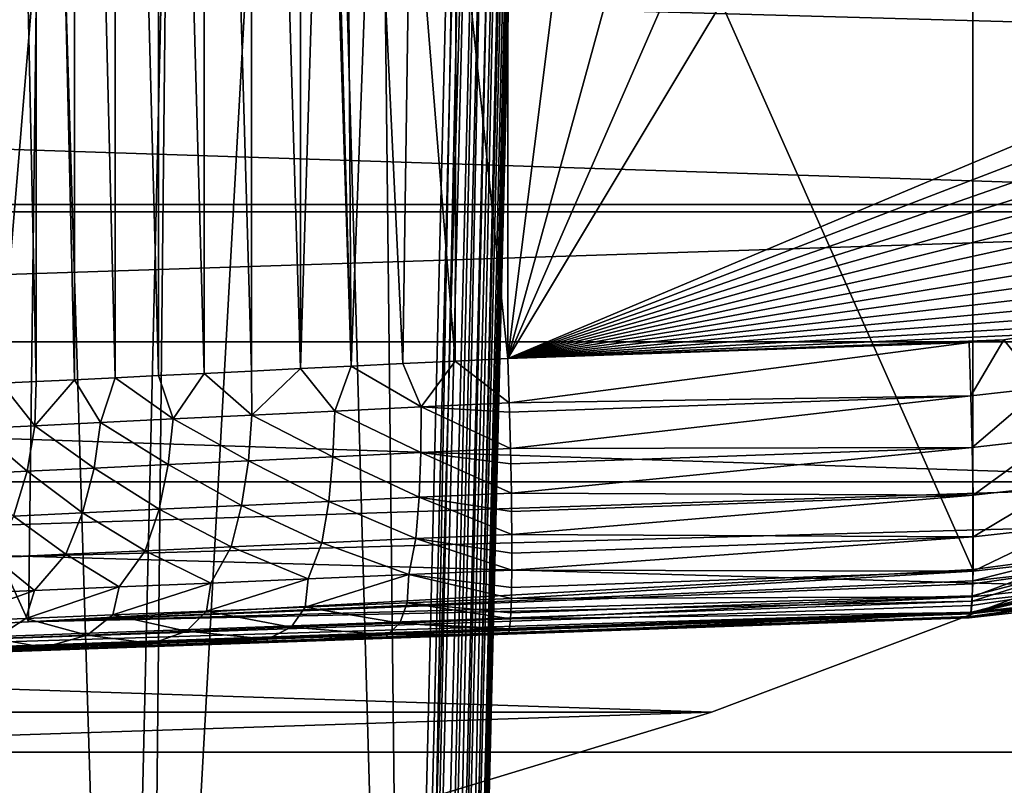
# Model space of a CAD drawing. Header units: millimetres. Extents: x -100 to 100, y -64 to 136.
# Tile 43 of 256: x 18.28 to 25.43, y -33.38 to -27.83. Entities that reach past the tile are written whole.
import ezdxf

# ---------------------------------------------------------------- set-up
doc = ezdxf.new("R2010")
doc.units = ezdxf.units.MM
doc.header["$LTSCALE"] = 159.143519
for name, color, linetype in [('165', 7, 'CONTINUOUS'), ('198', 7, 'CONTINUOUS'), ('199', 7, 'CONTINUOUS'), ('200', 7, 'CONTINUOUS'), ('203', 7, 'CONTINUOUS'), ('204', 7, 'CONTINUOUS'), ('205', 7, 'CONTINUOUS'), ('206', 7, 'CONTINUOUS'), ('207', 7, 'CONTINUOUS'), ('267', 7, 'CONTINUOUS'), ('397', 7, 'CONTINUOUS'), ('407', 7, 'CONTINUOUS'), ('409', 7, 'CONTINUOUS'), ('412', 7, 'CONTINUOUS'), ('437', 7, 'CONTINUOUS'), ('476', 7, 'CONTINUOUS'), ('507', 7, 'CONTINUOUS'), ('510', 7, 'CONTINUOUS'), ('515', 7, 'CONTINUOUS'), ('528', 7, 'CONTINUOUS')]:
    doc.layers.add(name, color=color, linetype=linetype)

msp = doc.modelspace()

# ---------------------------------------------------------------- linework, layer by layer
at = {"layer": '165', "color": 7, "linetype": 'CONTINUOUS', "true_color": 0x8c979c}
for points in [[(25.2007, -31.8169, -18.3), (25.2, -31.9, -18.1682), (18.3446, -32.1972, -18.3), (25.2007, -31.8169, -18.3)], [(25.2, -31.9, -18.1682), (25.1994, -31.9218, -18.1295), (18.3446, -32.1972, -18.3), (25.2, -31.9, -18.1682)], [(25.1994, -31.9218, -18.1295), (25.1962, -32.0092, -17.9494), (18.3446, -32.1972, -18.3), (25.1994, -31.9218, -18.1295)], [(25.1962, -32.0092, -17.9494), (25.1941, -32.0474, -17.8526), (18.3446, -32.1972, -18.3), (25.1962, -32.0092, -17.9494)], [(25.1941, -32.0474, -17.8526), (25.192, -32.0782, -17.7614), (10.8486, -32.567, -18.3), (25.1941, -32.0474, -17.8526)], [(18.3446, -32.1972, -18.3), (25.1941, -32.0474, -17.8526), (10.8486, -32.567, -18.3), (18.3446, -32.1972, -18.3)], [(25.192, -32.0782, -17.7614), (25.187, -32.128, -17.5675), (10.8486, -32.567, -18.3), (25.192, -32.0782, -17.7614)], [(25.1855, -32.1378, -17.5162), (3.4374, -32.8929, -18.3), (25.187, -32.128, -17.5675), (25.1855, -32.1378, -17.5162)], [(25.187, -32.128, -17.5675), (3.4374, -32.8929, -18.3), (10.8486, -32.567, -18.3), (25.187, -32.128, -17.5675)], [(4.9161, -32.8632, -18.1026), (3.4374, -32.8929, -18.3), (25.1855, -32.1378, -17.5162), (4.9161, -32.8632, -18.1026)], [(25.1811, -32.1582, -17.3696), (4.9161, -32.8632, -18.1026), (25.1855, -32.1378, -17.5162), (25.1811, -32.1582, -17.3696)], [(5.015, -32.8611, -18.0873), (4.9161, -32.8632, -18.1026), (25.1811, -32.1582, -17.3696), (5.015, -32.8611, -18.0873)], [(25.1745, -32.1685, -17.1697), (5.015, -32.8611, -18.0873), (25.1811, -32.1582, -17.3696), (25.1745, -32.1685, -17.1697)], [(15.8464, -32.4943, -17.4955), (5.015, -32.8611, -18.0873), (25.1745, -32.1685, -17.1697), (15.8464, -32.4943, -17.4955)]]:
    msp.add_3dface(points, dxfattribs=at)
at = {"layer": '198', "color": 7, "linetype": 'CONTINUOUS', "true_color": 0x8c979c}
for points in [[(25.2, -31.9, -18.1682), (25.2007, -31.8169, -18.3), (25.8898, -31.7244, -18.3), (25.2, -31.9, -18.1682)], [(25.9211, -31.8192, -18.143), (25.2, -31.9, -18.1682), (25.8898, -31.7244, -18.3), (25.9211, -31.8192, -18.143)], [(25.1941, -32.0474, -17.8526), (25.1962, -32.0092, -17.9494), (25.9211, -31.8192, -18.143), (25.1941, -32.0474, -17.8526)], [(25.1941, -32.0474, -17.8526), (25.9211, -31.8192, -18.143), (25.9377, -31.964, -17.8266), (25.1941, -32.0474, -17.8526)], [(25.1962, -32.0092, -17.9494), (25.1994, -31.9218, -18.1295), (25.9211, -31.8192, -18.143), (25.1962, -32.0092, -17.9494)], [(25.1994, -31.9218, -18.1295), (25.2, -31.9, -18.1682), (25.9211, -31.8192, -18.143), (25.1994, -31.9218, -18.1295)], [(25.1855, -32.1378, -17.5162), (25.187, -32.128, -17.5675), (25.9377, -31.964, -17.8266), (25.1855, -32.1378, -17.5162)], [(25.1855, -32.1378, -17.5162), (25.9377, -31.964, -17.8266), (25.9429, -32.0529, -17.4898), (25.1855, -32.1378, -17.5162)], [(25.187, -32.128, -17.5675), (25.192, -32.0782, -17.7614), (25.9377, -31.964, -17.8266), (25.187, -32.128, -17.5675)], [(25.192, -32.0782, -17.7614), (25.1941, -32.0474, -17.8526), (25.9377, -31.964, -17.8266), (25.192, -32.0782, -17.7614)], [(25.1745, -32.1685, -17.1697), (25.1811, -32.1582, -17.3696), (25.9429, -32.0529, -17.4898), (25.1745, -32.1685, -17.1697)], [(25.1745, -32.1685, -17.1697), (25.9429, -32.0529, -17.4898), (25.9368, -32.083, -17.1538), (25.1745, -32.1685, -17.1697)], [(25.1811, -32.1582, -17.3696), (25.1855, -32.1378, -17.5162), (25.9429, -32.0529, -17.4898), (25.1811, -32.1582, -17.3696)]]:
    msp.add_3dface(points, dxfattribs=at)
at = {"layer": '199', "color": 7, "linetype": 'CONTINUOUS', "true_color": 0x8c979c}
for points in [[(25.1745, -32.1685, -17.1697), (25.9368, -32.083, -17.1538), (25.1745, -32.1685, -13.8303), (25.1745, -32.1685, -17.1697)], [(25.1745, -32.1685, -13.8303), (25.9368, -32.083, -17.1538), (25.9368, -32.083, -13.8462), (25.1745, -32.1685, -13.8303)]]:
    msp.add_3dface(points, dxfattribs=at)
at = {"layer": '200', "color": 7, "linetype": 'CONTINUOUS', "true_color": 0x8c979c}
for points in [[(15.8464, -32.4943, -17.4955), (25.1745, -32.1685, -17.1697), (18.441, -32.4037, -12.7035), (15.8464, -32.4943, -17.4955)], [(18.441, -32.4037, -12.7035), (25.1745, -32.1685, -17.1697), (19.2336, -32.376, -13.1173), (18.441, -32.4037, -12.7035)], [(19.2336, -32.376, -13.1173), (25.1745, -32.1685, -17.1697), (20.0743, -32.3466, -13.4271), (19.2336, -32.376, -13.1173)], [(20.0743, -32.3466, -13.4271), (25.1745, -32.1685, -17.1697), (20.945, -32.3162, -13.6268), (20.0743, -32.3466, -13.4271)], [(20.945, -32.3162, -13.6268), (25.1745, -32.1685, -17.1697), (21.8255, -32.2855, -13.7133), (20.945, -32.3162, -13.6268)], [(21.8255, -32.2855, -13.7133), (25.1745, -32.1685, -17.1697), (23.5, -32.227, -13.7718), (21.8255, -32.2855, -13.7133)], [(25.1745, -32.1685, -17.1697), (25.1745, -32.1685, -13.8303), (23.5, -32.227, -13.7718), (25.1745, -32.1685, -17.1697)], [(17.7075, -32.4293, -12.192), (15.8464, -32.4943, -17.4955), (18.441, -32.4037, -12.7035), (17.7075, -32.4293, -12.192)]]:
    msp.add_3dface(points, dxfattribs=at)
at = {"layer": '203', "color": 7, "linetype": 'CONTINUOUS', "true_color": 0x8c979c}
for points in [[(21.4423, -30.3054, -11.6864), (21.8358, -30.6085, -11.741), (21.8255, -30.2867, -11.7145), (21.4423, -30.3054, -11.6864)], [(19.9646, -30.3777, -11.2845), (19.9656, -30.6976, -11.3132), (20.3212, -30.3602, -11.4273), (19.9646, -30.3777, -11.2845)], [(19.9656, -30.6976, -11.3132), (20.5691, -30.6683, -11.5354), (20.3212, -30.3602, -11.4273), (19.9656, -30.6976, -11.3132)], [(20.3212, -30.3602, -11.4273), (20.5691, -30.6683, -11.5354), (20.6879, -30.3423, -11.5423), (20.3212, -30.3602, -11.4273)], [(20.5691, -30.6683, -11.5354), (21.1959, -30.6378, -11.6786), (20.6879, -30.3423, -11.5423), (20.5691, -30.6683, -11.5354)], [(20.6879, -30.3423, -11.5423), (21.1959, -30.6378, -11.6786), (21.0623, -30.324, -11.6289), (20.6879, -30.3423, -11.5423)], [(21.0623, -30.324, -11.6289), (21.1959, -30.6378, -11.6786), (21.4423, -30.3054, -11.6864), (21.0623, -30.324, -11.6289)], [(21.1959, -30.6378, -11.6786), (21.8358, -30.6085, -11.741), (21.4423, -30.3054, -11.6864), (21.1959, -30.6378, -11.6786)], [(18.3907, -30.7741, -10.215), (18.8674, -30.7509, -10.6476), (18.679, -30.4405, -10.4554), (18.3907, -30.7741, -10.215)], [(18.4023, -30.454, -10.1898), (18.3907, -30.7741, -10.215), (18.679, -30.4405, -10.4554), (18.4023, -30.454, -10.1898)], [(18.679, -30.4405, -10.4554), (18.8674, -30.7509, -10.6476), (18.9754, -30.426, -10.699), (18.679, -30.4405, -10.4554)], [(18.8674, -30.7509, -10.6476), (19.3953, -30.7253, -11.0157), (18.9754, -30.426, -10.699), (18.8674, -30.7509, -10.6476)], [(18.9754, -30.426, -10.699), (19.3953, -30.7253, -11.0157), (19.2896, -30.4107, -10.9192), (18.9754, -30.426, -10.699)], [(19.2896, -30.4107, -10.9192), (19.3953, -30.7253, -11.0157), (19.62, -30.3945, -11.1148), (19.2896, -30.4107, -10.9192)], [(19.3953, -30.7253, -11.0157), (19.9656, -30.6976, -11.3132), (19.62, -30.3945, -11.1148), (19.3953, -30.7253, -11.0157)], [(19.62, -30.3945, -11.1148), (19.9656, -30.6976, -11.3132), (19.9646, -30.3777, -11.2845), (19.62, -30.3945, -11.1148)], [(17.9732, -30.7943, -9.7248), (18.3907, -30.7741, -10.215), (18.1467, -30.4665, -9.9039), (17.9732, -30.7943, -9.7248)], [(18.1467, -30.4665, -9.9039), (18.3907, -30.7741, -10.215), (18.4023, -30.454, -10.1898), (18.1467, -30.4665, -9.9039)], [(20.5691, -30.6683, -11.5354), (21.1936, -30.9688, -11.7627), (21.1959, -30.6378, -11.6786), (20.5691, -30.6683, -11.5354)], [(21.1936, -30.9688, -11.7627), (21.8444, -30.9396, -11.825), (21.1959, -30.6378, -11.6786), (21.1936, -30.9688, -11.7627)], [(21.8358, -30.6085, -11.741), (21.1959, -30.6378, -11.6786), (21.8377, -30.6761, -11.7533), (21.8358, -30.6085, -11.741)], [(21.1959, -30.6378, -11.6786), (21.8444, -30.9396, -11.825), (21.8377, -30.6761, -11.7533), (21.1959, -30.6378, -11.6786)], [(18.8674, -30.7509, -10.6476), (19.3604, -31.0564, -11.092), (19.3953, -30.7253, -11.0157), (18.8674, -30.7509, -10.6476)], [(19.3604, -31.0564, -11.092), (19.9414, -31.0286, -11.3936), (19.3953, -30.7253, -11.0157), (19.3604, -31.0564, -11.092)], [(19.3953, -30.7253, -11.0157), (19.9414, -31.0286, -11.3936), (19.9656, -30.6976, -11.3132), (19.3953, -30.7253, -11.0157)], [(19.9414, -31.0286, -11.3936), (20.5558, -30.9993, -11.6183), (19.9656, -30.6976, -11.3132), (19.9414, -31.0286, -11.3936)], [(19.9656, -30.6976, -11.3132), (20.5558, -30.9993, -11.6183), (20.5691, -30.6683, -11.5354), (19.9656, -30.6976, -11.3132)], [(20.5558, -30.9993, -11.6183), (21.1936, -30.9688, -11.7627), (20.5691, -30.6683, -11.5354), (20.5558, -30.9993, -11.6183)], [(17.9106, -31.1255, -9.7801), (18.3364, -31.1052, -10.2786), (17.9732, -30.7943, -9.7248), (17.9106, -31.1255, -9.7801)], [(17.9732, -30.7943, -9.7248), (18.3364, -31.1052, -10.2786), (18.3907, -30.7741, -10.215), (17.9732, -30.7943, -9.7248)], [(18.3364, -31.1052, -10.2786), (18.8224, -31.082, -10.7183), (18.3907, -30.7741, -10.215), (18.3364, -31.1052, -10.2786)], [(18.3907, -30.7741, -10.215), (18.8224, -31.082, -10.7183), (18.8674, -30.7509, -10.6476), (18.3907, -30.7741, -10.215)], [(18.8224, -31.082, -10.7183), (19.3604, -31.0564, -11.092), (18.8674, -30.7509, -10.6476), (18.8224, -31.082, -10.7183)], [(21.8444, -30.9396, -11.825), (21.1936, -30.9688, -11.7627), (21.8469, -31.051, -11.8674), (21.8444, -30.9396, -11.825)], [(19.9414, -31.0286, -11.3936), (20.5246, -31.3236, -11.7605), (20.5558, -30.9993, -11.6183), (19.9414, -31.0286, -11.3936)], [(20.5246, -31.3236, -11.7605), (21.1811, -31.2931, -11.9077), (20.5558, -30.9993, -11.6183), (20.5246, -31.3236, -11.7605)], [(20.5558, -30.9993, -11.6183), (21.1811, -31.2931, -11.9077), (21.1936, -30.9688, -11.7627), (20.5558, -30.9993, -11.6183)], [(21.1811, -31.2931, -11.9077), (21.8507, -31.2631, -11.9705), (21.1936, -30.9688, -11.7627), (21.1811, -31.2931, -11.9077)], [(21.1936, -30.9688, -11.7627), (21.8507, -31.2631, -11.9705), (21.8469, -31.051, -11.8674), (21.1936, -30.9688, -11.7627)], [(18.3364, -31.1052, -10.2786), (18.7387, -31.4063, -10.8372), (18.8224, -31.082, -10.7183), (18.3364, -31.1052, -10.2786)], [(18.7387, -31.4063, -10.8372), (19.2932, -31.3807, -11.221), (18.8224, -31.082, -10.7183), (18.7387, -31.4063, -10.8372)], [(18.8224, -31.082, -10.7183), (19.2932, -31.3807, -11.221), (19.3604, -31.0564, -11.092), (18.8224, -31.082, -10.7183)], [(19.2932, -31.3807, -11.221), (19.8919, -31.3529, -11.5304), (19.3604, -31.0564, -11.092), (19.2932, -31.3807, -11.221)], [(19.3604, -31.0564, -11.092), (19.8919, -31.3529, -11.5304), (19.9414, -31.0286, -11.3936), (19.3604, -31.0564, -11.092)], [(19.8919, -31.3529, -11.5304), (20.5246, -31.3236, -11.7605), (19.9414, -31.0286, -11.3936), (19.8919, -31.3529, -11.5304)], [(17.9106, -31.1255, -9.7801), (18.2375, -31.4295, -10.3852), (18.3364, -31.1052, -10.2786), (17.9106, -31.1255, -9.7801)], [(18.2375, -31.4295, -10.3852), (18.7387, -31.4063, -10.8372), (18.3364, -31.1052, -10.2786), (18.2375, -31.4295, -10.3852)], [(20.5246, -31.3236, -11.7605), (21.1579, -31.5934, -12.1127), (21.1811, -31.2931, -11.9077), (20.5246, -31.3236, -11.7605)], [(21.1579, -31.5934, -12.1127), (21.8539, -31.5626, -12.1763), (21.1811, -31.2931, -11.9077), (21.1579, -31.5934, -12.1127)], [(21.8507, -31.2631, -11.9705), (21.1811, -31.2931, -11.9077), (21.8525, -31.3963, -12.0522), (21.8507, -31.2631, -11.9705)], [(21.1811, -31.2931, -11.9077), (21.8539, -31.5626, -12.1763), (21.8525, -31.3963, -12.0522), (21.1811, -31.2931, -11.9077)], [(19.2932, -31.3807, -11.221), (19.8168, -31.6533, -11.7225), (19.8919, -31.3529, -11.5304), (19.2932, -31.3807, -11.221)], [(19.8168, -31.6533, -11.7225), (20.4751, -31.6239, -11.9608), (19.8919, -31.3529, -11.5304), (19.8168, -31.6533, -11.7225)], [(19.8919, -31.3529, -11.5304), (20.4751, -31.6239, -11.9608), (20.5246, -31.3236, -11.7605), (19.8919, -31.3529, -11.5304)], [(20.4751, -31.6239, -11.9608), (21.1579, -31.5934, -12.1127), (20.5246, -31.3236, -11.7605), (20.4751, -31.6239, -11.9608)], [(18.0944, -31.73, -10.5335), (18.6164, -31.7068, -11.0032), (18.2375, -31.4295, -10.3852), (18.0944, -31.73, -10.5335)], [(18.2375, -31.4295, -10.3852), (18.6164, -31.7068, -11.0032), (18.7387, -31.4063, -10.8372), (18.2375, -31.4295, -10.3852)], [(18.6164, -31.7068, -11.0032), (19.1937, -31.6811, -11.4017), (18.7387, -31.4063, -10.8372), (18.6164, -31.7068, -11.0032)], [(18.7387, -31.4063, -10.8372), (19.1937, -31.6811, -11.4017), (19.2932, -31.3807, -11.221), (18.7387, -31.4063, -10.8372)], [(19.1937, -31.6811, -11.4017), (19.8168, -31.6533, -11.7225), (19.2932, -31.3807, -11.221), (19.1937, -31.6811, -11.4017)], [(21.8539, -31.5626, -12.1763), (21.1579, -31.5934, -12.1127), (21.8544, -31.6992, -12.3008), (21.8539, -31.5626, -12.1763)], [(19.1937, -31.6811, -11.4017), (19.6696, -31.9154, -11.9413), (19.8168, -31.6533, -11.7225), (19.1937, -31.6811, -11.4017)], [(19.6696, -31.9154, -11.9413), (20.3747, -31.8854, -12.2018), (19.8168, -31.6533, -11.7225), (19.6696, -31.9154, -11.9413)], [(19.8168, -31.6533, -11.7225), (20.3747, -31.8854, -12.2018), (20.4751, -31.6239, -11.9608), (19.8168, -31.6533, -11.7225)], [(20.3747, -31.8854, -12.2018), (21.107, -31.8542, -12.3675), (20.4751, -31.6239, -11.9608), (20.3747, -31.8854, -12.2018)], [(20.4751, -31.6239, -11.9608), (21.107, -31.8542, -12.3675), (21.1579, -31.5934, -12.1127), (20.4751, -31.6239, -11.9608)], [(21.107, -31.8542, -12.3675), (21.8539, -31.822, -12.4354), (21.1579, -31.5934, -12.1127), (21.107, -31.8542, -12.3675)], [(21.1579, -31.5934, -12.1127), (21.8539, -31.822, -12.4354), (21.8544, -31.6992, -12.3008), (21.1579, -31.5934, -12.1127)], [(17.8373, -31.9932, -10.6405), (18.3896, -31.9698, -11.1541), (18.0944, -31.73, -10.5335), (17.8373, -31.9932, -10.6405)], [(18.0944, -31.73, -10.5335), (18.3896, -31.9698, -11.1541), (18.6164, -31.7068, -11.0032), (18.0944, -31.73, -10.5335)], [(18.3896, -31.9698, -11.1541), (19.004, -31.9437, -11.5901), (18.6164, -31.7068, -11.0032), (18.3896, -31.9698, -11.1541)], [(18.6164, -31.7068, -11.0032), (19.004, -31.9437, -11.5901), (19.1937, -31.6811, -11.4017), (18.6164, -31.7068, -11.0032)], [(19.004, -31.9437, -11.5901), (19.6696, -31.9154, -11.9413), (19.1937, -31.6811, -11.4017), (19.004, -31.9437, -11.5901)], [(20.3536, -32.0897, -12.5082), (21.0953, -32.0596, -12.6694), (21.107, -31.8542, -12.3675), (20.3536, -32.0897, -12.5082)], [(20.3747, -31.8854, -12.2018), (20.3536, -32.0897, -12.5082), (21.107, -31.8542, -12.3675), (20.3747, -31.8854, -12.2018)], [(21.0953, -32.0596, -12.6694), (21.8507, -32.0283, -12.7346), (21.107, -31.8542, -12.3675), (21.0953, -32.0596, -12.6694)], [(21.8539, -31.822, -12.4354), (21.107, -31.8542, -12.3675), (21.8525, -31.9478, -12.6037), (21.8539, -31.822, -12.4354)], [(21.107, -31.8542, -12.3675), (21.8507, -32.0283, -12.7346), (21.8525, -31.9478, -12.6037), (21.107, -31.8542, -12.3675)], [(18.3261, -32.1716, -11.4865), (18.9577, -32.1461, -11.9123), (19.004, -31.9437, -11.5901), (18.3261, -32.1716, -11.4865)], [(18.3896, -31.9698, -11.1541), (18.3261, -32.1716, -11.4865), (19.004, -31.9437, -11.5901), (18.3896, -31.9698, -11.1541)], [(18.9577, -32.1461, -11.9123), (19.6373, -32.1186, -12.2546), (19.6696, -31.9154, -11.9413), (18.9577, -32.1461, -11.9123)], [(19.004, -31.9437, -11.5901), (18.9577, -32.1461, -11.9123), (19.6696, -31.9154, -11.9413), (19.004, -31.9437, -11.5901)], [(19.6373, -32.1186, -12.2546), (20.3536, -32.0897, -12.5082), (20.3747, -31.8854, -12.2018), (19.6373, -32.1186, -12.2546)], [(19.6696, -31.9154, -11.9413), (19.6373, -32.1186, -12.2546), (20.3747, -31.8854, -12.2018), (19.6696, -31.9154, -11.9413)], [(17.7527, -32.1947, -10.9838), (18.3261, -32.1716, -11.4865), (18.3896, -31.9698, -11.1541), (17.7527, -32.1947, -10.9838)], [(17.8373, -31.9932, -10.6405), (17.7527, -32.1947, -10.9838), (18.3896, -31.9698, -11.1541), (17.8373, -31.9932, -10.6405)], [(20.3536, -32.0897, -12.5082), (21.0413, -32.2058, -12.9891), (21.0953, -32.0596, -12.6694), (20.3536, -32.0897, -12.5082)], [(21.0413, -32.2058, -12.9891), (21.8445, -32.1742, -13.0581), (21.0953, -32.0596, -12.6694), (21.0413, -32.2058, -12.9891)], [(21.8507, -32.0283, -12.7346), (21.0953, -32.0596, -12.6694), (21.8469, -32.1326, -12.949), (21.8507, -32.0283, -12.7346)], [(21.0953, -32.0596, -12.6694), (21.8445, -32.1742, -13.0581), (21.8469, -32.1326, -12.949), (21.0953, -32.0596, -12.6694)], [(18.3261, -32.1716, -11.4865), (18.7705, -32.293, -12.1783), (18.9577, -32.1461, -11.9123), (18.3261, -32.1716, -11.4865)], [(18.7705, -32.293, -12.1783), (19.4918, -32.2653, -12.545), (18.9577, -32.1461, -11.9123), (18.7705, -32.293, -12.1783)], [(18.9577, -32.1461, -11.9123), (19.4918, -32.2653, -12.545), (19.6373, -32.1186, -12.2546), (18.9577, -32.1461, -11.9123)], [(19.4918, -32.2653, -12.545), (20.2528, -32.2361, -12.8166), (19.6373, -32.1186, -12.2546), (19.4918, -32.2653, -12.545)], [(19.6373, -32.1186, -12.2546), (20.2528, -32.2361, -12.8166), (20.3536, -32.0897, -12.5082), (19.6373, -32.1186, -12.2546)], [(20.2528, -32.2361, -12.8166), (21.0413, -32.2058, -12.9891), (20.3536, -32.0897, -12.5082), (20.2528, -32.2361, -12.8166)], [(17.7527, -32.1947, -10.9838), (18.1009, -32.3186, -11.7222), (18.3261, -32.1716, -11.4865), (17.7527, -32.1947, -10.9838)], [(18.1009, -32.3186, -11.7222), (18.7705, -32.293, -12.1783), (18.3261, -32.1716, -11.4865), (18.1009, -32.3186, -11.7222)], [(20.2528, -32.2361, -12.8166), (20.9491, -32.2914, -13.3098), (21.0413, -32.2058, -12.9891), (20.2528, -32.2361, -12.8166)], [(20.9491, -32.2914, -13.3098), (21.8359, -32.2586, -13.3892), (21.0413, -32.2058, -12.9891), (20.9491, -32.2914, -13.3098)], [(21.8445, -32.1742, -13.0581), (21.0413, -32.2058, -12.9891), (21.8377, -32.2467, -13.3239), (21.8445, -32.1742, -13.0581)], [(21.0413, -32.2058, -12.9891), (21.8359, -32.2586, -13.3892), (21.8377, -32.2467, -13.3239), (21.0413, -32.2058, -12.9891)], [(18.1009, -32.3186, -11.7222), (18.4569, -32.3823, -12.375), (18.7705, -32.293, -12.1783), (18.1009, -32.3186, -11.7222)], [(18.4569, -32.3823, -12.375), (19.2444, -32.3536, -12.7977), (18.7705, -32.293, -12.1783), (18.4569, -32.3823, -12.375)], [(18.7705, -32.293, -12.1783), (19.2444, -32.3536, -12.7977), (19.4918, -32.2653, -12.545), (18.7705, -32.293, -12.1783)], [(19.2444, -32.3536, -12.7977), (20.0801, -32.3231, -13.111), (19.4918, -32.2653, -12.545), (19.2444, -32.3536, -12.7977)], [(19.4918, -32.2653, -12.545), (20.0801, -32.3231, -13.111), (20.2528, -32.2361, -12.8166), (19.4918, -32.2653, -12.545)], [(20.0743, -32.3466, -13.4271), (20.945, -32.3162, -13.6268), (20.9491, -32.2914, -13.3098), (20.0743, -32.3466, -13.4271)], [(20.0801, -32.3231, -13.111), (20.0743, -32.3466, -13.4271), (20.9491, -32.2914, -13.3098), (20.0801, -32.3231, -13.111)], [(20.0801, -32.3231, -13.111), (20.9491, -32.2914, -13.3098), (20.2528, -32.2361, -12.8166), (20.0801, -32.3231, -13.111)], [(20.945, -32.3162, -13.6268), (21.8255, -32.2855, -13.7133), (20.9491, -32.2914, -13.3098), (20.945, -32.3162, -13.6268)], [(20.9491, -32.2914, -13.3098), (21.8255, -32.2855, -13.7133), (21.8359, -32.2586, -13.3892), (20.9491, -32.2914, -13.3098)], [(17.7321, -32.4086, -11.8502), (18.4569, -32.3823, -12.375), (18.1009, -32.3186, -11.7222), (17.7321, -32.4086, -11.8502)], [(18.441, -32.4037, -12.7035), (19.2336, -32.376, -13.1173), (19.2444, -32.3536, -12.7977), (18.441, -32.4037, -12.7035)], [(18.4569, -32.3823, -12.375), (18.441, -32.4037, -12.7035), (19.2444, -32.3536, -12.7977), (18.4569, -32.3823, -12.375)], [(19.2336, -32.376, -13.1173), (20.0743, -32.3466, -13.4271), (20.0801, -32.3231, -13.111), (19.2336, -32.376, -13.1173)], [(19.2444, -32.3536, -12.7977), (19.2336, -32.376, -13.1173), (20.0801, -32.3231, -13.111), (19.2444, -32.3536, -12.7977)], [(17.7075, -32.4293, -12.192), (18.441, -32.4037, -12.7035), (18.4569, -32.3823, -12.375), (17.7075, -32.4293, -12.192)], [(17.7321, -32.4086, -11.8502), (17.7075, -32.4293, -12.192), (18.4569, -32.3823, -12.375), (17.7321, -32.4086, -11.8502)]]:
    msp.add_3dface(points, dxfattribs=at)
at = {"layer": '204', "color": 7, "linetype": 'CONTINUOUS', "true_color": 0x8c979c}
for points in [[(18.4023, -18.546, -10.1898), (18.1467, -18.5335, -9.9038), (18.4023, -30.454, -10.1898), (18.4023, -18.546, -10.1898)], [(18.1467, -18.5335, -9.9038), (18.1467, -30.4665, -9.9039), (18.4023, -30.454, -10.1898), (18.1467, -18.5335, -9.9038)], [(18.679, -18.5595, -10.4554), (18.4023, -18.546, -10.1898), (18.679, -30.4405, -10.4554), (18.679, -18.5595, -10.4554)], [(18.4023, -18.546, -10.1898), (18.4023, -30.454, -10.1898), (18.679, -30.4405, -10.4554), (18.4023, -18.546, -10.1898)], [(18.9754, -18.574, -10.699), (18.679, -18.5595, -10.4554), (18.9754, -30.426, -10.699), (18.9754, -18.574, -10.699)], [(18.679, -18.5595, -10.4554), (18.679, -30.4405, -10.4554), (18.9754, -30.426, -10.699), (18.679, -18.5595, -10.4554)], [(19.2896, -18.5893, -10.9192), (18.9754, -18.574, -10.699), (19.2896, -30.4107, -10.9192), (19.2896, -18.5893, -10.9192)], [(18.9754, -18.574, -10.699), (18.9754, -30.426, -10.699), (19.2896, -30.4107, -10.9192), (18.9754, -18.574, -10.699)], [(19.62, -18.6055, -11.1148), (19.2896, -18.5893, -10.9192), (19.62, -30.3945, -11.1148), (19.62, -18.6055, -11.1148)], [(19.2896, -18.5893, -10.9192), (19.2896, -30.4107, -10.9192), (19.62, -30.3945, -11.1148), (19.2896, -18.5893, -10.9192)], [(19.9646, -18.6223, -11.2845), (19.62, -18.6055, -11.1148), (19.9646, -30.3777, -11.2845), (19.9646, -18.6223, -11.2845)], [(19.62, -18.6055, -11.1148), (19.62, -30.3945, -11.1148), (19.9646, -30.3777, -11.2845), (19.62, -18.6055, -11.1148)], [(20.3212, -18.6398, -11.4273), (19.9646, -18.6223, -11.2845), (20.3212, -30.3602, -11.4273), (20.3212, -18.6398, -11.4273)], [(19.9646, -18.6223, -11.2845), (19.9646, -30.3777, -11.2845), (20.3212, -30.3602, -11.4273), (19.9646, -18.6223, -11.2845)], [(20.3212, -18.6398, -11.4273), (20.3212, -30.3602, -11.4273), (20.5, -24.5, -11.4873), (20.3212, -18.6398, -11.4273)], [(20.3212, -30.3602, -11.4273), (20.6879, -30.3423, -11.5423), (20.5, -24.5, -11.4873), (20.3212, -30.3602, -11.4273)], [(20.5, -24.5, -11.4873), (20.6879, -30.3423, -11.5423), (20.5389, -24.9817, -11.4994), (20.5, -24.5, -11.4873)], [(20.5389, -24.9817, -11.4994), (20.6879, -30.3423, -11.5423), (20.6562, -25.4553, -11.5336), (20.5389, -24.9817, -11.4994)], [(20.6562, -25.4553, -11.5336), (20.6879, -30.3423, -11.5423), (20.8517, -25.9094, -11.5839), (20.6562, -25.4553, -11.5336)], [(20.6879, -30.3423, -11.5423), (21.0623, -30.324, -11.6289), (20.8517, -25.9094, -11.5839), (20.6879, -30.3423, -11.5423)], [(20.8517, -25.9094, -11.5839), (21.0623, -30.324, -11.6289), (21.1205, -26.327, -11.6396), (20.8517, -25.9094, -11.5839)], [(21.0623, -30.324, -11.6289), (21.4423, -30.3054, -11.6864), (21.1205, -26.327, -11.6396), (21.0623, -30.324, -11.6289)], [(21.1205, -26.327, -11.6396), (21.4423, -30.3054, -11.6864), (21.4509, -26.6911, -11.6873), (21.1205, -26.327, -11.6396)], [(21.4423, -30.3054, -11.6864), (21.8255, -30.2867, -11.7145), (21.4509, -26.6911, -11.6873), (21.4423, -30.3054, -11.6864)], [(21.8255, -30.2867, -11.7145), (21.8255, -26.9892, -11.7145), (21.4509, -26.6911, -11.6873), (21.8255, -30.2867, -11.7145)]]:
    msp.add_3dface(points, dxfattribs=at)
at = {"layer": '205', "color": 7, "linetype": 'CONTINUOUS', "true_color": 0x8c979c}
for points in [[(21.8255, -26.9892, -11.7145), (21.8255, -30.2867, -11.7145), (22.211, -27.209, -11.728), (21.8255, -26.9892, -11.7145)], [(22.211, -27.209, -11.728), (21.8255, -30.2867, -11.7145), (22.6246, -27.3694, -11.7424), (22.211, -27.209, -11.728)], [(22.6246, -27.3694, -11.7424), (21.8255, -30.2867, -11.7145), (23.0574, -27.4672, -11.7576), (22.6246, -27.3694, -11.7424)], [(23.0574, -27.4672, -11.7576), (21.8255, -30.2867, -11.7145), (23.5, -27.5, -11.773), (23.0574, -27.4672, -11.7576)], [(21.8255, -30.2867, -11.7145), (28.0274, -27.6748, -11.9311), (23.5, -27.5, -11.773), (21.8255, -30.2867, -11.7145)], [(28.0274, -27.6748, -11.9311), (21.8255, -30.2867, -11.7145), (27.9737, -27.9247, -11.9292), (28.0274, -27.6748, -11.9311)], [(27.9737, -27.9247, -11.9292), (21.8255, -30.2867, -11.7145), (27.8986, -28.1702, -11.9266), (27.9737, -27.9247, -11.9292)], [(27.8986, -28.1702, -11.9266), (21.8255, -30.2867, -11.7145), (27.8026, -28.409, -11.9233), (27.8986, -28.1702, -11.9266)], [(27.8026, -28.409, -11.9233), (21.8255, -30.2867, -11.7145), (27.6865, -28.6387, -11.9192), (27.8026, -28.409, -11.9233)], [(27.6865, -28.6387, -11.9192), (21.8255, -30.2867, -11.7145), (27.5512, -28.8574, -11.9145), (27.6865, -28.6387, -11.9192)], [(27.5512, -28.8574, -11.9145), (21.8255, -30.2867, -11.7145), (27.398, -29.0634, -11.9091), (27.5512, -28.8574, -11.9145)], [(27.398, -29.0634, -11.9091), (21.8255, -30.2867, -11.7145), (27.2278, -29.2555, -11.9032), (27.398, -29.0634, -11.9091)], [(27.2278, -29.2555, -11.9032), (21.8255, -30.2867, -11.7145), (27.0419, -29.4323, -11.8967), (27.2278, -29.2555, -11.9032)], [(27.0419, -29.4323, -11.8967), (21.8255, -30.2867, -11.7145), (26.8414, -29.5926, -11.8897), (27.0419, -29.4323, -11.8967)], [(26.8414, -29.5926, -11.8897), (21.8255, -30.2867, -11.7145), (26.6277, -29.7354, -11.8822), (26.8414, -29.5926, -11.8897)], [(26.6277, -29.7354, -11.8822), (21.8255, -30.2867, -11.7145), (26.4022, -29.8594, -11.8744), (26.6277, -29.7354, -11.8822)], [(26.4022, -29.8594, -11.8744), (21.8255, -30.2867, -11.7145), (26.1669, -29.9637, -11.8661), (26.4022, -29.8594, -11.8744)], [(26.1669, -29.9637, -11.8661), (21.8255, -30.2867, -11.7145), (25.9242, -30.0474, -11.8577), (26.1669, -29.9637, -11.8661)], [(25.9242, -30.0474, -11.8577), (21.8255, -30.2867, -11.7145), (25.6763, -30.1098, -11.849), (25.9242, -30.0474, -11.8577)], [(25.6763, -30.1098, -11.849), (21.8255, -30.2867, -11.7145), (25.4256, -30.1506, -11.8403), (25.6763, -30.1098, -11.849)], [(25.4256, -30.1506, -11.8403), (21.8255, -30.2867, -11.7145), (25.1745, -30.1697, -11.8315), (25.4256, -30.1506, -11.8403)]]:
    msp.add_3dface(points, dxfattribs=at)
at = {"layer": '206', "color": 7, "linetype": 'CONTINUOUS', "true_color": 0x8c979c}
for points in [[(21.8255, -30.2867, -11.7145), (21.8358, -30.6085, -11.741), (25.1745, -30.1697, -11.8315), (21.8255, -30.2867, -11.7145)], [(25.1745, -30.1697, -11.8315), (21.8358, -30.6085, -11.741), (25.1867, -30.5569, -11.8698), (25.1745, -30.1697, -11.8315)], [(21.8358, -30.6085, -11.741), (21.8377, -30.6761, -11.7533), (25.1867, -30.5569, -11.8698), (21.8358, -30.6085, -11.741)], [(21.8377, -30.6761, -11.7533), (21.8444, -30.9396, -11.825), (25.1867, -30.5569, -11.8698), (21.8377, -30.6761, -11.7533)], [(25.1867, -30.5569, -11.8698), (21.8444, -30.9396, -11.825), (25.1958, -30.9321, -11.9835), (25.1867, -30.5569, -11.8698)], [(21.8444, -30.9396, -11.825), (21.8469, -31.051, -11.8674), (25.1958, -30.9321, -11.9835), (21.8444, -30.9396, -11.825)], [(21.8469, -31.051, -11.8674), (21.8507, -31.2631, -11.9705), (25.1958, -30.9321, -11.9835), (21.8469, -31.051, -11.8674)], [(25.1958, -30.9321, -11.9835), (21.8507, -31.2631, -11.9705), (25.2014, -31.278, -12.1682), (25.1958, -30.9321, -11.9835)], [(21.8507, -31.2631, -11.9705), (21.8525, -31.3963, -12.0522), (25.2014, -31.278, -12.1682), (21.8507, -31.2631, -11.9705)], [(21.8525, -31.3963, -12.0522), (21.8539, -31.5626, -12.1763), (25.2014, -31.278, -12.1682), (21.8525, -31.3963, -12.0522)], [(25.2014, -31.278, -12.1682), (21.8539, -31.5626, -12.1763), (25.2033, -31.5813, -12.4169), (25.2014, -31.278, -12.1682)], [(21.8539, -31.5626, -12.1763), (21.8544, -31.6992, -12.3008), (25.2033, -31.5813, -12.4169), (21.8539, -31.5626, -12.1763)], [(21.8544, -31.6992, -12.3008), (21.8539, -31.822, -12.4354), (25.2033, -31.5813, -12.4169), (21.8544, -31.6992, -12.3008)], [(25.2033, -31.5813, -12.4169), (21.8539, -31.822, -12.4354), (25.2015, -31.8303, -12.7198), (25.2033, -31.5813, -12.4169)], [(21.8525, -31.9478, -12.6037), (21.8507, -32.0283, -12.7346), (25.2015, -31.8303, -12.7198), (21.8525, -31.9478, -12.6037)], [(25.2015, -31.8303, -12.7198), (21.8507, -32.0283, -12.7346), (25.1959, -32.0155, -13.0655), (25.2015, -31.8303, -12.7198)], [(21.8539, -31.822, -12.4354), (21.8525, -31.9478, -12.6037), (25.2015, -31.8303, -12.7198), (21.8539, -31.822, -12.4354)], [(21.8469, -32.1326, -12.949), (21.8445, -32.1742, -13.0581), (25.1959, -32.0155, -13.0655), (21.8469, -32.1326, -12.949)], [(25.1959, -32.0155, -13.0655), (21.8445, -32.1742, -13.0581), (25.1867, -32.1297, -13.4406), (25.1959, -32.0155, -13.0655)], [(21.8507, -32.0283, -12.7346), (21.8469, -32.1326, -12.949), (25.1959, -32.0155, -13.0655), (21.8507, -32.0283, -12.7346)], [(21.8255, -32.2855, -13.7133), (23.5, -32.227, -13.7718), (25.1867, -32.1297, -13.4406), (21.8255, -32.2855, -13.7133)], [(21.8359, -32.2586, -13.3892), (21.8255, -32.2855, -13.7133), (25.1867, -32.1297, -13.4406), (21.8359, -32.2586, -13.3892)], [(21.8377, -32.2467, -13.3239), (21.8359, -32.2586, -13.3892), (25.1867, -32.1297, -13.4406), (21.8377, -32.2467, -13.3239)], [(21.8445, -32.1742, -13.0581), (21.8377, -32.2467, -13.3239), (25.1867, -32.1297, -13.4406), (21.8445, -32.1742, -13.0581)], [(23.5, -32.227, -13.7718), (25.1745, -32.1685, -13.8303), (25.1867, -32.1297, -13.4406), (23.5, -32.227, -13.7718)]]:
    msp.add_3dface(points, dxfattribs=at)
at = {"layer": '207', "color": 7, "linetype": 'CONTINUOUS', "true_color": 0x8c979c}
for points in [[(25.4256, -30.1506, -11.8403), (25.1745, -30.1697, -11.8315), (25.1867, -30.5569, -11.8698), (25.4256, -30.1506, -11.8403)], [(25.4256, -30.1506, -11.8403), (25.1867, -30.5569, -11.8698), (25.703, -30.4991, -11.8879), (25.4256, -30.1506, -11.8403)], [(25.6763, -30.1098, -11.849), (25.4256, -30.1506, -11.8403), (25.703, -30.4991, -11.8879), (25.6763, -30.1098, -11.849)], [(25.1867, -30.5569, -11.8698), (25.1958, -30.9321, -11.9835), (25.703, -30.4991, -11.8879), (25.1867, -30.5569, -11.8698)], [(25.1958, -30.9321, -11.9835), (25.7694, -30.8679, -12.0036), (25.703, -30.4991, -11.8879), (25.1958, -30.9321, -11.9835)], [(25.1958, -30.9321, -11.9835), (25.2014, -31.278, -12.1682), (25.7694, -30.8679, -12.0036), (25.1958, -30.9321, -11.9835)], [(25.2014, -31.278, -12.1682), (25.8278, -31.2078, -12.1901), (25.7694, -30.8679, -12.0036), (25.2014, -31.278, -12.1682)], [(25.2014, -31.278, -12.1682), (25.2033, -31.5813, -12.4169), (25.8278, -31.2078, -12.1901), (25.2014, -31.278, -12.1682)], [(25.2033, -31.5813, -12.4169), (25.8759, -31.5059, -12.4404), (25.8278, -31.2078, -12.1901), (25.2033, -31.5813, -12.4169)], [(25.2033, -31.5813, -12.4169), (25.2015, -31.8303, -12.7198), (25.8759, -31.5059, -12.4404), (25.2033, -31.5813, -12.4169)], [(25.2015, -31.8303, -12.7198), (25.912, -31.7507, -12.7447), (25.8759, -31.5059, -12.4404), (25.2015, -31.8303, -12.7198)], [(25.2015, -31.8303, -12.7198), (25.1959, -32.0155, -13.0655), (25.912, -31.7507, -12.7447), (25.2015, -31.8303, -12.7198)], [(25.1959, -32.0155, -13.0655), (25.9346, -31.9327, -13.0913), (25.912, -31.7507, -12.7447), (25.1959, -32.0155, -13.0655)], [(25.1959, -32.0155, -13.0655), (25.1867, -32.1297, -13.4406), (25.9346, -31.9327, -13.0913), (25.1959, -32.0155, -13.0655)], [(25.1867, -32.1297, -13.4406), (25.9429, -32.0449, -13.467), (25.9346, -31.9327, -13.0913), (25.1867, -32.1297, -13.4406)], [(25.1745, -32.1685, -13.8303), (25.9368, -32.083, -13.8462), (25.1867, -32.1297, -13.4406), (25.1745, -32.1685, -13.8303)], [(25.1867, -32.1297, -13.4406), (25.9368, -32.083, -13.8462), (25.9429, -32.0449, -13.467), (25.1867, -32.1297, -13.4406)]]:
    msp.add_3dface(points, dxfattribs=at)
at = {"layer": '267', "linetype": 'CONTINUOUS'}
for points in [[(18.3446, -32.1972, -18.3), (10.8486, -32.567, -18.3), (11.2274, -16.4507, -18.3), (18.3446, -32.1972, -18.3)], [(18.3446, -32.1972, -18.3), (11.2274, -16.4507, -18.3), (18.5362, -16.8128, -18.3), (18.3446, -32.1972, -18.3)], [(25.2007, -31.8169, -18.3), (18.3446, -32.1972, -18.3), (18.5362, -16.8128, -18.3), (25.2007, -31.8169, -18.3)], [(25.2009, -17.1831, -18.3), (25.2007, -31.8169, -18.3), (18.5362, -16.8128, -18.3), (25.2009, -17.1831, -18.3)], [(25.2007, -31.8169, -18.3), (25.2009, -17.1831, -18.3), (25.8898, -31.7244, -18.3), (25.2007, -31.8169, -18.3)], [(25.2009, -17.1831, -18.3), (25.8899, -17.2757, -18.3), (25.8898, -31.7244, -18.3), (25.2009, -17.1831, -18.3)]]:
    msp.add_3dface(points, dxfattribs=at)
at = {"layer": '397', "color": 7, "linetype": 'CONTINUOUS', "true_color": 0xaaaaaa}
for points in [[(77.4035, -25.9227, 45.7), (1.3979, -27.5646, 45.7), (-73.8208, -30.1658, 45.7), (77.4035, -25.9227, 45.7)], [(73.8208, -30.1658, 45.7), (77.4035, -25.9227, 45.7), (-73.8208, -30.1658, 45.7), (73.8208, -30.1658, 45.7)], [(-70.0057, -34.2014, 45.7), (73.8208, -30.1658, 45.7), (-73.8208, -30.1658, 45.7), (-70.0057, -34.2014, 45.7)], [(70.0057, -34.2014, 45.7), (73.8208, -30.1658, 45.7), (-70.0057, -34.2014, 45.7), (70.0057, -34.2014, 45.7)]]:
    msp.add_3dface(points, dxfattribs=at)
at = {"layer": '407', "color": 7, "linetype": 'CONTINUOUS'}
for points in [[(-72.7002, -29.1687, 36.7), (-76.2285, -24.9904, 36.7), (72.7002, -29.1687, 36.7), (-72.7002, -29.1687, 36.7)], [(72.7002, -29.1687, 36.7), (-76.2285, -24.9904, 36.7), (76.2285, -24.9904, 36.7), (72.7002, -29.1687, 36.7)], [(-68.9429, -33.1429, 36.7), (-72.7002, -29.1687, 36.7), (68.9429, -33.1429, 36.7), (-68.9429, -33.1429, 36.7)], [(68.9429, -33.1429, 36.7), (-72.7002, -29.1687, 36.7), (72.7002, -29.1687, 36.7), (68.9429, -33.1429, 36.7)], [(-64.9687, -36.9002, 36.7), (-68.9429, -33.1429, 36.7), (64.9687, -36.9002, 36.7), (-64.9687, -36.9002, 36.7)], [(64.9687, -36.9002, 36.7), (-68.9429, -33.1429, 36.7), (68.9429, -33.1429, 36.7), (64.9687, -36.9002, 36.7)]]:
    msp.add_3dface(points, dxfattribs=at)
at = {"layer": '409', "color": 7, "linetype": 'CONTINUOUS'}
for points in [[(23.3044, -32.8524, 44.7), (27.7446, -31.1813, 44.7), (23.3044, -32.8524, 36.7427), (23.3044, -32.8524, 44.7)], [(23.3044, -32.8524, 36.7427), (27.7446, -31.1813, 44.7), (27.7446, -31.1813, 36.7427), (23.3044, -32.8524, 36.7427)], [(18.7644, -34.2296, 44.7), (23.3044, -32.8524, 44.7), (18.7644, -34.2296, 36.7427), (18.7644, -34.2296, 44.7)], [(18.7644, -34.2296, 36.7427), (23.3044, -32.8524, 44.7), (23.3044, -32.8524, 36.7427), (18.7644, -34.2296, 36.7427)]]:
    msp.add_3dface(points, dxfattribs=at)
at = {"layer": '412', "linetype": 'CONTINUOUS'}
for points in [[(-36.25, -26.9868, 36.7427), (-32.066, -29.2233, 36.7427), (36.25, -26.9868, 36.7427), (-36.25, -26.9868, 36.7427)], [(-32.066, -29.2233, 36.7427), (32.066, -29.2233, 36.7427), (36.25, -26.9868, 36.7427), (-32.066, -29.2233, 36.7427)], [(-32.066, -29.2233, 36.7427), (-27.7446, -31.1813, 36.7427), (32.066, -29.2233, 36.7427), (-32.066, -29.2233, 36.7427)], [(-27.7446, -31.1813, 36.7427), (27.7446, -31.1813, 36.7427), (32.066, -29.2233, 36.7427), (-27.7446, -31.1813, 36.7427)], [(-27.7446, -31.1813, 36.7427), (-23.3044, -32.8524, 36.7427), (27.7446, -31.1813, 36.7427), (-27.7446, -31.1813, 36.7427)], [(-23.3044, -32.8524, 36.7427), (23.3044, -32.8524, 36.7427), (27.7446, -31.1813, 36.7427), (-23.3044, -32.8524, 36.7427)], [(-23.3044, -32.8524, 36.7427), (-18.7644, -34.2296, 36.7427), (23.3044, -32.8524, 36.7427), (-23.3044, -32.8524, 36.7427)], [(-18.7644, -34.2296, 36.7427), (18.7644, -34.2296, 36.7427), (23.3044, -32.8524, 36.7427), (-18.7644, -34.2296, 36.7427)]]:
    msp.add_3dface(points, dxfattribs=at)
at = {"layer": '437', "color": 7, "linetype": 'CONTINUOUS', "true_color": 0xaaaaaa}
for points in [[(36.25, -26.9868, 44.7), (32.066, -29.2233, 44.7), (-36.25, -26.9868, 44.7), (36.25, -26.9868, 44.7)], [(32.066, -29.2233, 44.7), (-32.066, -29.2233, 44.7), (-36.25, -26.9868, 44.7), (32.066, -29.2233, 44.7)], [(32.066, -29.2233, 44.7), (27.7446, -31.1813, 44.7), (-32.066, -29.2233, 44.7), (32.066, -29.2233, 44.7)], [(27.7446, -31.1813, 44.7), (-27.7446, -31.1813, 44.7), (-32.066, -29.2233, 44.7), (27.7446, -31.1813, 44.7)], [(27.7446, -31.1813, 44.7), (23.3044, -32.8524, 44.7), (-27.7446, -31.1813, 44.7), (27.7446, -31.1813, 44.7)], [(23.3044, -32.8524, 44.7), (-23.3044, -32.8524, 44.7), (-27.7446, -31.1813, 44.7), (23.3044, -32.8524, 44.7)], [(23.3044, -32.8524, 44.7), (18.7644, -34.2296, 44.7), (-23.3044, -32.8524, 44.7), (23.3044, -32.8524, 44.7)], [(18.7644, -34.2296, 44.7), (-18.7644, -34.2296, 44.7), (-23.3044, -32.8524, 44.7), (18.7644, -34.2296, 44.7)]]:
    msp.add_3dface(points, dxfattribs=at)
at = {"layer": '476', "color": 7, "linetype": 'CONTINUOUS', "true_color": 0xaaaaaa}
for points in [[(21.9928, -21.0137, 104.043), (21.4981, -41.2917, 104.0435), (21.8758, -25.8079, 100.9177), (21.9928, -21.0137, 104.043)], [(21.8758, -25.8079, 100.9177), (21.4981, -41.2917, 104.0435), (21.4976, -41.3107, 100.917), (21.8758, -25.8079, 100.9177)]]:
    msp.add_3dface(points, dxfattribs=at)
at = {"layer": '507', "color": 7, "linetype": 'CONTINUOUS', "true_color": 0xaaaaaa}
for points in [[(17.8309, -2.2247, 104.8716), (19.011, -40.4573, 104.7177), (19.9158, -1.5022, 104.716), (17.8309, -2.2247, 104.8716)], [(19.011, -40.4573, 104.7177), (21.0431, -41.2806, 104.5415), (19.9158, -1.5022, 104.716), (19.011, -40.4573, 104.7177)], [(19.9158, -1.5022, 104.716), (21.0431, -41.2806, 104.5415), (21.535, -21.0984, 104.541), (19.9158, -1.5022, 104.716)], [(17.012, -39.729, 104.8735), (19.011, -40.4573, 104.7177), (17.8309, -2.2247, 104.8716), (17.012, -39.729, 104.8735)]]:
    msp.add_3dface(points, dxfattribs=at)
at = {"layer": '510', "color": 7, "linetype": 'CONTINUOUS', "true_color": 0xaaaaaa}
for points in [[(21.0867, -41.3006, 100.425), (19.2057, -40.5407, 100.0969), (20.765, -12.3963, 100.2484), (21.0867, -41.3006, 100.425)], [(20.765, -12.3963, 100.2484), (19.2057, -40.5407, 100.0969), (19.4746, -14.3878, 100.0442), (20.765, -12.3963, 100.2484)], [(21.0867, -41.3006, 100.425), (20.765, -12.3963, 100.2484), (21.4623, -25.87, 100.4255), (21.0867, -41.3006, 100.425)], [(19.2057, -40.5407, 100.0969), (17.3564, -39.8627, 99.8042), (19.4746, -14.3878, 100.0442), (19.2057, -40.5407, 100.0969)], [(19.4746, -14.3878, 100.0442), (17.3564, -39.8627, 99.8042), (18.0002, -16.2427, 99.8245), (19.4746, -14.3878, 100.0442)]]:
    msp.add_3dface(points, dxfattribs=at)
at = {"layer": '515', "color": 7, "linetype": 'CONTINUOUS', "true_color": 0xaaaaaa}
for points in [[(22.0324, -0.6872, 104.5406), (21.535, -21.0984, 104.541), (21.1634, -41.2835, 104.5154), (22.0324, -0.6872, 104.5406)], [(22.0324, -0.6872, 104.5406), (21.1634, -41.2835, 104.5154), (22.1529, -0.6901, 104.5147), (22.0324, -0.6872, 104.5406)], [(21.1634, -41.2835, 104.5154), (21.2736, -41.2862, 104.4608), (22.1529, -0.6901, 104.5147), (21.1634, -41.2835, 104.5154)], [(22.1529, -0.6901, 104.5147), (21.2736, -41.2862, 104.4608), (22.2634, -0.6928, 104.4601), (22.1529, -0.6901, 104.5147)], [(21.2736, -41.2862, 104.4608), (21.3672, -41.2885, 104.3808), (22.2634, -0.6928, 104.4601), (21.2736, -41.2862, 104.4608)], [(22.2634, -0.6928, 104.4601), (21.3672, -41.2885, 104.3808), (22.3572, -0.6951, 104.3802), (22.2634, -0.6928, 104.4601)], [(21.3672, -41.2885, 104.3808), (21.4384, -41.2902, 104.2804), (22.3572, -0.6951, 104.3802), (21.3672, -41.2885, 104.3808)], [(22.3572, -0.6951, 104.3802), (21.4384, -41.2902, 104.2804), (22.4286, -0.6968, 104.2797), (22.3572, -0.6951, 104.3802)], [(21.4384, -41.2902, 104.2804), (21.4829, -41.2913, 104.1657), (22.4286, -0.6968, 104.2797), (21.4384, -41.2902, 104.2804)], [(22.4286, -0.6968, 104.2797), (21.4829, -41.2913, 104.1657), (22.4732, -0.6979, 104.1648), (22.4286, -0.6968, 104.2797)], [(21.4829, -41.2913, 104.1657), (21.4981, -41.2917, 104.0435), (22.4732, -0.6979, 104.1648), (21.4829, -41.2913, 104.1657)], [(21.4981, -41.2917, 104.0435), (21.9928, -21.0137, 104.043), (22.4732, -0.6979, 104.1648), (21.4981, -41.2917, 104.0435)], [(21.535, -21.0984, 104.541), (21.0431, -41.2806, 104.5415), (21.1634, -41.2835, 104.5154), (21.535, -21.0984, 104.541)]]:
    msp.add_3dface(points, dxfattribs=at)
at = {"layer": '528', "color": 7, "linetype": 'CONTINUOUS', "true_color": 0xaaaaaa}
for points in [[(21.0867, -41.3006, 100.425), (21.4623, -25.87, 100.4255), (21.9729, -10.3304, 100.4692), (21.0867, -41.3006, 100.425)], [(21.0867, -41.3006, 100.425), (21.9729, -10.3304, 100.4692), (21.2184, -41.3039, 100.4684), (21.0867, -41.3006, 100.425)], [(21.2184, -41.3039, 100.4684), (21.9729, -10.3304, 100.4692), (21.3332, -41.3067, 100.5463), (21.2184, -41.3039, 100.4684)], [(21.9729, -10.3304, 100.4692), (22.0881, -10.3332, 100.5471), (21.3332, -41.3067, 100.5463), (21.9729, -10.3304, 100.4692)], [(21.3332, -41.3067, 100.5463), (22.0881, -10.3332, 100.5471), (21.4221, -41.3088, 100.6528), (21.3332, -41.3067, 100.5463)], [(22.0881, -10.3332, 100.5471), (22.1774, -10.3354, 100.6536), (21.4221, -41.3088, 100.6528), (22.0881, -10.3332, 100.5471)], [(21.4221, -41.3088, 100.6528), (22.1774, -10.3354, 100.6536), (21.4784, -41.3102, 100.7796), (21.4221, -41.3088, 100.6528)], [(22.1774, -10.3354, 100.6536), (22.2339, -10.3368, 100.7807), (21.4784, -41.3102, 100.7796), (22.1774, -10.3354, 100.6536)], [(22.2339, -10.3368, 100.7807), (21.4976, -41.3107, 100.917), (21.4784, -41.3102, 100.7796), (22.2339, -10.3368, 100.7807)], [(21.4976, -41.3107, 100.917), (22.2339, -10.3368, 100.7807), (21.8758, -25.8079, 100.9177), (21.4976, -41.3107, 100.917)]]:
    msp.add_3dface(points, dxfattribs=at)

doc.saveas('drawing.dxf')
